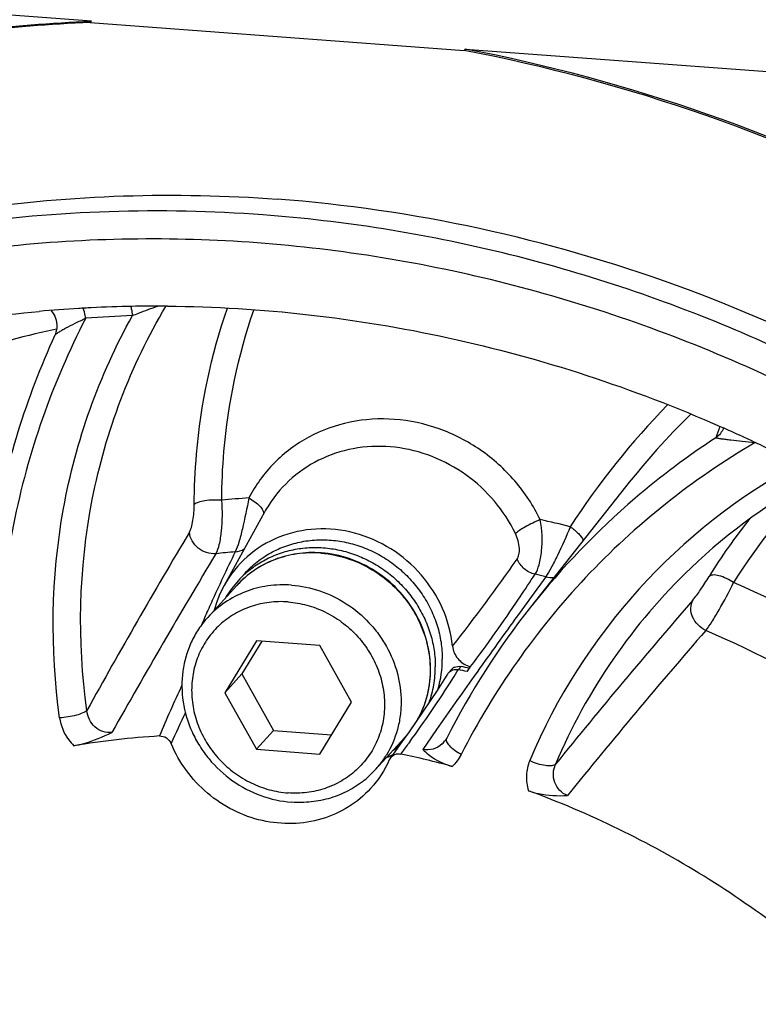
# Model space of a CAD drawing. Header units: millimetres. Extents: x 0 to 420, y 0 to 297.
# Tile 7 of 49: x 142 to 155, y 54 to 71. Entities that reach past the tile are written whole.
import ezdxf

# ---------------------------------------------------------------- set-up
doc = ezdxf.new("R2010")
doc.units = ezdxf.units.MM
doc.header["$LTSCALE"] = 23.1
doc.layers.add('COMPONENTS', color=7, linetype='CONTINUOUS')

msp = doc.modelspace()

# ---------------------------------------------------------------- linework, layer by layer
at = {"layer": 'COMPONENTS', "color": 7, "linetype": 'CONTINUOUS'}
for p, q in [((143.61304, 71.13638), (124.3172, 72.57626)), ((143.61304, 71.13638), (143.59284, 71.11419)), ((143.59284, 71.11419), (150.19522, 70.62151)), ((150.21542, 70.64369), (150.19522, 70.62151)), ((150.21542, 70.64369), (169.51126, 69.20381)), ((142.96735, 65.59238), (142.96738, 65.59244)), ((154.72501, 63.97657), (154.77646, 63.95381)), ((155.28599, 63.72105), (155.33344, 63.69868)), ((153.04335, 62.91212), (151.36717, 60.79125)), ((146.6718, 62.46895), (145.95544, 61.17044)), ((146.6718, 62.46895), (146.64669, 62.42215)), ((146.20378, 61.25746), (146.327, 61.39277)), ((146.18184, 61.17396), (145.66774, 60.60943)), ((146.52707, 60.19602), (145.96858, 59.27964)), ((146.62293, 60.18887), (146.27159, 59.61237)), ((147.64435, 60.11265), (146.52707, 60.19602)), ((148.20315, 59.11289), (147.64435, 60.11265)), ((149.96912, 59.6887), (149.91861, 59.63323)), ((150.24852, 59.65222), (150.25502, 59.66197)), ((150.30046, 59.73029), (150.30693, 59.74006)), ((145.96858, 59.27964), (146.27159, 59.61237)), ((146.27159, 59.61237), (146.83039, 58.61261)), ((145.96858, 59.27964), (146.52738, 58.27988)), ((147.64466, 58.19651), (148.20315, 59.11289)), ((149.34926, 58.76933), (149.22404, 58.58925)), ((146.52738, 58.27988), (146.83039, 58.61261)), ((146.83039, 58.61261), (147.85181, 58.53639)), ((149.22404, 58.58925), (149.09732, 58.41072)), ((149.1393, 58.48074), (148.62519, 57.9162)), ((149.86421, 58.44254), (149.8641, 58.44239)), ((146.52738, 58.27988), (147.64466, 58.19651)), ((148.82254, 58.17968), (148.82044, 58.17623))]:
    msp.add_line(p, q, dxfattribs=at)
at = {"layer": 'COMPONENTS', "color": 9, "linetype": 'CONTINUOUS'}
for p, q in [((142.99839, 65.70067), (142.94517, 65.68891)), ((151.63596, 61.32594), (151.38445, 60.98086)), ((151.38445, 60.98086), (151.13712, 60.63957)), ((151.15708, 60.93402), (151.18148, 60.97024)), ((150.09332, 59.68663), (150.14382, 59.74209)), ((150.42393, 59.64452), (150.36881, 59.56693)), ((149.70746, 58.62827), (149.46367, 58.27859)), ((149.23583, 58.41153), (149.20885, 58.37431))]:
    msp.add_line(p, q, dxfattribs=at)
at = {"layer": 'COMPONENTS', "color": 7, "linetype": 'CONTINUOUS'}
for points in [[(142.90044, 66.02315), (142.90539, 66.01797), (142.92746, 65.99036), (142.9474, 65.96016), (142.96493, 65.92737), (142.97961, 65.89222), (142.99108, 65.85489), (142.99902, 65.81537), (143.00296, 65.77383), (143.00243, 65.73087), (142.99708, 65.68725), (142.98661, 65.64345), (142.97086, 65.60025), (142.96737, 65.59242)], [(149.89952, 59.60803), (149.83483, 59.50508), (149.71578, 59.31883), (149.59515, 59.13412), (149.47297, 58.95095), (149.34926, 58.76933)], [(149.88642, 58.47962), (149.88086, 58.46917), (149.86413, 58.44243)], [(149.09732, 58.41072), (148.9691, 58.23375), (148.89212, 58.12923)]]:
    msp.add_lwpolyline(points, dxfattribs=at)
for centre, radius, start, end in [((144.46297, 40.8378), 30.33032, 62.364215, 79.105907), ((144.48317, 40.85999), 30.33031, 62.364212, 79.105911), ((144.75696, 42.86795), 23.23668, 93.377026, 95.098824), ((144.76247, 42.7808), 23.324, 93.106466, 93.377926), ((144.76372, 42.75783), 23.347, 92.830601, 93.106465), ((144.76741, 42.67592), 23.429, 91.062128, 92.829722), ((144.7695, 42.57424), 23.5307, 89.975774, 91.062633), ((144.76955, 42.51305), 23.59189, 89.552449, 89.975962), ((144.25958, 40.3201), 27.53854, 60.55124, 67.064405), ((144.00336, 39.89979), 27.51054, 37.993561, 66.028522), ((144.37353, 40.50754), 25.65051, 65.145947, 66.073522), ((144.36129, 40.48104), 25.6797, 64.822641, 65.145996), ((144.31581, 40.38567), 25.78535, 62.888024, 64.704788), ((161.35552, 53.96945), 10.37616, 118.088099, 133.622181), ((148.62152, 61.39281), 2.22699, 147.41455, 151.103671), ((147.52324, 59.78835), 1.96545, 85.732393, 85.994788), ((147.50176, 60.07531), 1.75563, 131.718417, 137.673664), ((147.5031, 60.07378), 1.75767, 131.52907, 131.717739), ((147.5049, 60.0731), 1.75944, 137.689241, 149.884401), ((147.67525, 60.22432), 1.96288, 151.192016, 164.911897), ((162.29266, 52.1627), 13.92186, 141.698143, 153.016002), ((147.93087, 59.86904), 1.87833, 343.979355, 0.08828), ((150.04841, 59.51507), 0.17553, 137.682177, 148.020632), ((150.09895, 59.57042), 0.17562, 123.926192, 137.664012), ((150.09904, 59.56996), 0.17605, 115.906037, 123.868172), ((146.51038, 43.16256), 16.90806, 77.227167, 77.765833), ((146.56131, 43.21999), 16.90604, 77.287003, 77.76586), ((129.33761, 73.6213), 25.14759, 326.282654, 326.469596), ((150.38533, 60.0841), 0.35281, 252.110839, 257.163165), ((145.76119, 43.38991), 15.1552, 93.582282, 99.340418), ((147.85786, 59.64765), 1.73314, 317.678164, 319.933161), ((147.91639, 59.69974), 1.76502, 305.465446, 310.099847), ((147.35268, 59.0749), 1.72101, 317.680084, 324.847503), ((147.34496, 59.08023), 1.73039, 324.850477, 328.504988), ((148.04746, 59.8879), 1.91703, 293.981233, 297.724443), ((149.03634, 58.02224), 0.17952, 143.430858, 156.195047), ((145.68394, 42.18778), 16.36549, 74.776488, 78.027167), ((147.35041, 59.0775), 1.72443, 308.826911, 317.667073)]:
    msp.add_arc(centre, radius, start, end, dxfattribs=at)
at = {"layer": 'COMPONENTS', "color": 9, "linetype": 'CONTINUOUS'}
for centre, radius, start, end in [((145.20941, 43.27524), 22.67965, 92.203322, 94.292101), ((164.06425, 54.39168), 14.31904, 135.864946, 146.907759), ((163.97804, 54.26913), 13.93804, 134.566139, 141.676465), ((165.63937, 60.15013), 11.58269, 160.707247, 161.722139), ((162.23933, 52.16896), 13.87855, 123.194507, 130.564668), ((161.20379, 53.92813), 10.6909, 118.505614, 157.148143), ((163.31058, 56.06803), 9.81889, 134.109063, 148.323652), ((147.63468, 45.54829), 17.21552, 94.134193, 95.735492), ((162.19412, 52.22968), 13.80302, 130.585987, 141.662772), ((147.5441, 44.30287), 18.46942, 75.822152, 77.508072), ((163.19173, 55.98362), 10.18796, 141.346035, 148.318319), ((248.76382, 0.52371), 120.37072, 149.2260817, 150.9533054), ((251.80732, -2.038), 123.70102, 148.9668207, 150.6580576), ((147.52302, 45.38573), 16.43772, 94.785253, 95.975656), ((175.40364, 47.4714), 32.55783, 153.956258, 154.861461), ((147.51408, 59.78462), 1.96432, 85.478673, 85.732366), ((124.40659, 80.29144), 32.58998, 321.720316, 325.088787), ((122.68878, 80.15678), 34.35051, 326.044291, 326.846401), ((147.43796, 44.16054), 17.67128, 76.257401, 76.886347), ((161.35265, 53.99217), 10.35775, 133.7021, 157.135693), ((176.57437, 46.93918), 33.84376, 154.887752, 155.432473), ((147.20968, 43.44061), 19.39677, 47.636957, 66.466811), ((179.4613, 45.59573), 37.02792, 155.399133, 155.870263), ((235.74152, -9.77001), 107.88766, 139.0670508, 141.0745979), ((164.17259, 52.44729), 20.27415, 155.878152, 156.289558), ((159.00508, 54.71668), 14.63028, 156.289173, 156.85673), ((278.92266, -31.70302), 157.65879, 144.1467226, 144.591634), ((238.35986, -12.39188), 111.06073, 139.0624728, 141.0242907), ((147.1238, 43.34777), 18.54489, 48.054684, 66.69086), ((131.22384, 71.45987), 22.2411, 327.554514, 328.038729), ((130.93449, 71.64535), 22.58479, 324.129058, 327.551228), ((279.82825, -32.34854), 158.7709, 144.6254626, 145.0398305), ((162.77378, 51.06777), 19.44255, 154.590457, 157.476452), ((163.67256, 50.14033), 20.39121, 154.470085, 156.16019), ((147.86741, 59.639), 1.72025, 317.676855, 319.933715), ((149.51987, 58.6825), 0.4197, 312.94356, 325.103257), ((149.93418, 58.45549), 0.05349, 153.200211, 161.836265), ((131.2072, 71.44855), 22.24848, 323.444299, 324.009854)]:
    msp.add_arc(centre, radius, start, end, dxfattribs=at)
at = {"layer": 'COMPONENTS', "color": 7, "linetype": 'CONTINUOUS'}
for points, knots in [([(135.27735, 69.46682), (136.60165, 69.96074), (139.34962, 70.73964), (142.18513, 71.07659), (143.61304, 71.13638)], [0, 0, 0, 0, 0.49722832, 1, 1, 1, 1]), ([(143.59284, 71.11419), (142.16936, 71.0546), (139.3426, 70.71936), (136.60262, 69.94492), (135.28188, 69.45385)], [0, 0, 0, 0, 0.50276324, 1, 1, 1, 1]), ([(127.6743, 60.58877), (128.84905, 61.87885), (131.52295, 64.19939), (136.24728, 66.66456), (141.46772, 68.01442), (145.0898, 68.12831), (146.8945, 67.99363)], [0, 0, 0, 0, 0.24598852, 0.49379495, 0.74485899, 1, 1, 1, 1]), ([(166.12288, 25.57872), (166.89068, 26.42189), (168.30131, 28.23221), (169.98165, 31.24316), (171.19607, 34.49341), (172.16547, 39.07033), (172.0959, 45.07157), (170.35009, 50.86538), (168.0493, 55.14301), (165.88965, 58.12806), (163.34862, 60.81037), (159.5337, 63.90242), (154.09379, 66.76622), (149.29189, 67.81474), (146.8945, 67.99363)], [0, 0, 0, 0, 0.05971651, 0.11962639, 0.1799057, 0.24069807, 0.3638523, 0.48959604, 0.55341179, 0.61758387, 0.68194664, 0.7463205, 0.87410953, 1, 1, 1, 1]), ([(146.642, 67.71636), (144.83747, 67.85101), (141.21569, 67.73718), (135.99556, 66.38759), (131.27145, 63.92272), (128.59747, 61.60256), (127.42277, 60.31258)], [0, 0, 0, 0, 0.25513307, 0.5062008, 0.75400993, 1, 1, 1, 1]), ([(154.99124, 65.68153), (153.66065, 66.24432), (150.92012, 67.15525), (148.06737, 67.60999), (146.642, 67.71636)], [0, 0, 0, 0, 0.50267754, 1, 1, 1, 1]), ([(146.54106, 67.22222), (145.04443, 67.3339), (142.04417, 67.28964), (137.66412, 66.4021), (133.57663, 64.72304), (131.12907, 63.10428), (130.00438, 62.18936)], [0, 0, 0, 0, 0.2546484, 0.50582794, 0.7539973, 1, 1, 1, 1]), ([(155.18039, 65.03749), (153.8099, 65.6447), (150.97804, 66.62668), (148.01931, 67.11191), (146.54106, 67.22222)], [0, 0, 0, 0, 0.502787, 1, 1, 1, 1]), ([(144.95383, 66.10422), (146.61761, 66.09122), (149.97382, 65.70966), (153.18157, 64.65733), (154.72501, 63.97657)], [0, 0, 0, 0, 0.496556, 1, 1, 1, 1]), ([(136.96131, 64.73929), (137.41889, 64.90668), (139.28151, 65.51866), (141.22497, 65.88177), (142.69183, 66.01268)], [0, 0, 0, 0, 0.24860001, 1, 1, 1, 1]), ([(142.96735, 65.59233), (142.46074, 64.48734), (141.7269, 62.11791), (141.60824, 59.64269), (141.6967, 58.41132)], [0, 0, 0, 0, 0.49613254, 1, 1, 1, 1]), ([(151.10161, 62.08971), (150.90488, 62.49635), (150.29775, 63.21699), (149.20916, 63.64547), (148.31667, 63.63205), (147.68674, 63.44641), (147.14067, 63.09706), (146.85908, 62.77052), (146.74508, 62.59217)], [0, 0, 0, 0, 0.25678651, 0.51126967, 0.63627515, 0.75886094, 0.87967528, 1, 1, 1, 1]), ([(149.9896, 60.10193), (149.96576, 60.33033), (149.84262, 60.78618), (149.46183, 61.3834), (148.9213, 61.84706), (148.27353, 62.1308), (147.58153, 62.20576), (146.91378, 62.06142), (146.33996, 61.71034), (146.06055, 61.36102), (145.9553, 61.17018)], [0, 0, 0, 0, 0.12616047, 0.25455069, 0.38367667, 0.51172562, 0.63729685, 0.75991322, 0.88027266, 1, 1, 1, 1]), ([(146.32701, 61.39278), (146.39171, 61.46383), (146.53338, 61.59575), (146.77583, 61.75652), (147.04291, 61.87684), (147.32828, 61.95387), (147.62526, 61.98592), (147.92697, 61.9723), (148.2264, 61.91341), (148.51666, 61.81066), (148.79107, 61.66646), (149.04331, 61.48416), (149.26759, 61.26796), (149.45874, 61.02284), (149.61234, 60.75445), (149.72482, 60.46892), (149.79355, 60.17291), (149.80918, 59.97178), (149.8092, 59.87193)], [0, 0, 0, 0, 0.05968099, 0.11958421, 0.17990907, 0.24081244, 0.30239424, 0.36468955, 0.4276675, 0.49123618, 0.55525229, 0.61953456, 0.68387948, 0.74807831, 0.81193451, 0.87528023, 0.93799111, 1, 1, 1, 1]), ([(129.60522, 61.85677), (128.70757, 61.09075), (127.03166, 59.41052), (124.95427, 56.51727), (123.35853, 53.31561), (122.28074, 49.8785), (121.74409, 46.28295), (121.75979, 42.60943), (122.32663, 38.93964), (123.43126, 35.35491), (125.04869, 31.93437), (127.14252, 28.75355), (129.66699, 25.8821), (133.51832, 22.56164), (139.09556, 19.47723), (144.06715, 18.3541), (146.5491, 18.16889)], [0, 0, 0, 0, 0.05980141, 0.11965046, 0.17975776, 0.24030867, 0.30144592, 0.36325706, 0.42576816, 0.48894357, 0.55269083, 0.61686985, 0.68130534, 0.7458018, 0.87387392, 1, 1, 1, 1]), ([(147.66052, 61.749), (147.52191, 61.75871), (147.24356, 61.74874), (146.84229, 61.64348), (146.47863, 61.45267), (146.27252, 61.27354), (146.18184, 61.17396)], [0, 0, 0, 0, 0.25441158, 0.50530801, 0.75341921, 1, 1, 1, 1]), ([(146.33777, 61.3896), (146.40691, 61.45084), (146.55556, 61.56288), (146.80267, 61.69446), (147.06921, 61.78727), (147.34935, 61.83931), (147.63711, 61.84954), (147.92634, 61.81781), (148.21089, 61.74483), (148.48472, 61.63221), (148.74203, 61.48235), (148.97737, 61.29846), (149.18576, 61.08444), (149.36277, 60.84482), (149.50464, 60.58468), (149.60832, 60.30951), (149.67159, 60.02521), (149.68596, 59.83238), (149.68597, 59.73662)], [0, 0, 0, 0, 0.05968145, 0.11969646, 0.18020706, 0.24132984, 0.30312676, 0.36560136, 0.42870043, 0.49231992, 0.55631457, 0.62050993, 0.68471619, 0.7487427, 0.81241258, 0.87557656, 0.93812501, 1, 1, 1, 1]), ([(149.36545, 58.79241), (149.44527, 58.93275), (149.56722, 59.23938), (149.62091, 59.73365), (149.54488, 60.23266), (149.3451, 60.70347), (149.03542, 61.11612), (148.63591, 61.44436), (148.17251, 61.66707), (147.83708, 61.73585), (147.6695, 61.74835)], [0, 0, 0, 0, 0.12040827, 0.24250663, 0.36667675, 0.49276043, 0.62011017, 0.74776204, 0.87467441, 1, 1, 1, 1]), ([(147.14615, 61.17896), (147.00734, 61.18932), (146.72873, 61.18056), (146.32719, 61.07673), (145.96379, 60.88714), (145.75811, 60.70865), (145.66774, 60.60942)], [0, 0, 0, 0, 0.25514429, 0.50620197, 0.75401247, 1, 1, 1, 1]), ([(147.14615, 61.17896), (147.31612, 61.16627), (147.6566, 61.09577), (148.12614, 60.86731), (148.46288, 60.5862), (148.68564, 60.31812), (148.87281, 60.02714), (149.03591, 59.62791), (149.09279, 59.20365), (149.07075, 58.86953), (149.00544, 58.54732), (148.90714, 58.31848), (148.82254, 58.17968)], [0, 0, 0, 0, 0.12541057, 0.2526294, 0.3806677, 0.44473394, 0.50855359, 0.63470022, 0.75860877, 0.81978429, 0.88039595, 1, 1, 1, 1]), ([(147.08559, 60.88247), (146.97512, 60.89072), (146.75357, 60.886), (146.4317, 60.81378), (146.13458, 60.67912), (145.87402, 60.48704), (145.66025, 60.24501), (145.50166, 59.96251), (145.40435, 59.65068), (145.37192, 59.32169), (145.40539, 58.98826), (145.50327, 58.66315), (145.66165, 58.3587), (145.87443, 58.08642), (146.13347, 57.8566), (146.429, 57.67796), (146.74969, 57.55732), (146.97408, 57.51842), (147.08614, 57.51006)], [0, 0, 0, 0, 0.06245722, 0.12400437, 0.18478485, 0.24505738, 0.30516967, 0.36549509, 0.42637138, 0.48804479, 0.55063352, 0.61411443, 0.67833212, 0.74302602, 0.8078688, 0.87251426, 0.93663874, 1, 1, 1, 1]), ([(147.08559, 60.88247), (147.19765, 60.87411), (147.42204, 60.83521), (147.74273, 60.71457), (148.03827, 60.53593), (148.2973, 60.30611), (148.51008, 60.03383), (148.66846, 59.72938), (148.76634, 59.40427), (148.79981, 59.07084), (148.76738, 58.74185), (148.67007, 58.43002), (148.51148, 58.14752), (148.29771, 57.90549), (148.03715, 57.71341), (147.74003, 57.57875), (147.41816, 57.50653), (147.19661, 57.50181), (147.08614, 57.51006)], [0, 0, 0, 0, 0.06336126, 0.12748574, 0.1921312, 0.25697398, 0.32166788, 0.38588557, 0.44936648, 0.51195521, 0.57362862, 0.63450491, 0.69483033, 0.75494262, 0.81521515, 0.87599563, 0.93754278, 1, 1, 1, 1]), ([(145.66774, 60.60942), (145.60868, 60.54457), (145.50016, 60.40531), (145.37088, 60.17371), (145.27745, 59.92369), (145.20287, 59.57161), (145.20821, 59.10996), (145.34247, 58.66428), (145.51949, 58.3352), (145.74082, 58.02918), (146.0906, 57.70536), (146.59286, 57.44121), (146.96236, 57.36043), (147.14678, 57.34667)], [0, 0, 0, 0, 0.05973309, 0.11965949, 0.17995563, 0.24076503, 0.3639533, 0.48973213, 0.5535657, 0.61775562, 0.74624927, 0.87407017, 1, 1, 1, 1]), ([(127.42277, 60.31258), (126.65494, 59.4694), (125.24409, 57.65917), (123.56353, 54.64821), (122.3489, 51.39794), (121.37925, 46.82093), (121.44859, 40.81951), (123.19428, 35.02547), (125.49505, 30.74766), (127.65472, 27.76248), (130.19578, 25.08006), (134.0108, 21.98788), (139.45082, 19.12401), (144.25279, 18.07547), (146.65017, 17.89658)], [0, 0, 0, 0, 0.05971678, 0.1196269, 0.17990636, 0.24069885, 0.36385339, 0.48959755, 0.55341364, 0.61758602, 0.68194895, 0.74632313, 0.87411305, 1, 1, 1, 1]), ([(149.9896, 60.10193), (149.99776, 60.02374), (150.06295, 59.86881), (150.20116, 59.77276), (150.27695, 59.74834)], [0, 0, 0, 0, 0.49677393, 1, 1, 1, 1]), ([(149.57896, 59.10953), (149.61446, 59.20921), (149.66831, 59.41636), (149.68599, 59.6296), (149.68597, 59.73662)], [0, 0, 0, 0, 0.4971621, 1, 1, 1, 1]), ([(143.30146, 58.34417), (143.36139, 58.35404), (143.59441, 58.40705), (143.81566, 58.50099), (143.9758, 58.57806)], [0, 0, 0, 0, 0.25471458, 1, 1, 1, 1]), ([(144.81427, 58.5155), (144.85687, 58.51817), (144.94621, 58.49317), (145.00457, 58.42215), (145.02114, 58.38207)], [0, 0, 0, 0, 0.49598896, 1, 1, 1, 1]), ([(148.54375, 57.58912), (148.42928, 57.46339), (148.16249, 57.24152), (147.52495, 56.9553), (146.5995, 56.93612), (145.60768, 57.43872), (145.15952, 58.04729), (145.02114, 58.38207)], [0, 0, 0, 0, 0.12015135, 0.24151981, 0.48874982, 0.74402034, 1, 1, 1, 1]), ([(149.46367, 58.27859), (149.52775, 58.21606), (149.68445, 58.08711), (149.87354, 58.00829), (149.98119, 57.97901)], [0, 0, 0, 0, 0.44520915, 1, 1, 1, 1]), ([(148.89215, 58.1292), (148.91241, 58.15652), (148.97133, 58.20077), (149.04459, 58.20454), (149.07892, 58.19726)], [0, 0, 0, 0, 0.49215702, 1, 1, 1, 1]), ([(148.43158, 57.73409), (148.34391, 57.66355), (148.1534, 57.53881), (147.83578, 57.40953), (147.49574, 57.34129), (147.26292, 57.338), (147.14678, 57.34667)], [0, 0, 0, 0, 0.24600758, 0.49418375, 0.74537519, 1, 1, 1, 1]), ([(151.33054, 57.54904), (151.38836, 57.52787), (151.61285, 57.46402), (151.84907, 57.45634), (152.01984, 57.46431)], [0, 0, 0, 0, 0.26480778, 1, 1, 1, 1]), ([(157.18328, 53.92072), (156.34184, 54.7148), (154.50021, 56.13347), (152.41063, 57.15345), (151.33059, 57.54902)], [0, 0, 0, 0, 0.50146932, 1, 1, 1, 1])]:
    msp.add_open_spline(points, degree=3, knots=knots, dxfattribs=at)
at = {"layer": 'COMPONENTS', "color": 9, "linetype": 'CONTINUOUS'}
for points, knots in [([(143.53281, 58.96637), (143.36199, 60.1971), (143.41293, 62.70586), (144.3046, 65.05739), (144.9282, 66.10137)], [0, 0, 0, 0, 0.50538545, 1, 1, 1, 1]), ([(143.51083, 65.89122), (143.50839, 65.90738), (143.49825, 65.96646), (143.48382, 66.025), (143.46904, 66.06604)], [0, 0, 0, 0, 0.27247568, 1, 1, 1, 1]), ([(144.30858, 66.09357), (144.31182, 66.08197), (144.32468, 66.0308), (144.33298, 65.97856), (144.33761, 65.93812)], [0, 0, 0, 0, 0.22830339, 1, 1, 1, 1]), ([(144.33761, 65.93812), (144.37375, 65.95287), (144.52224, 66.01207), (144.67234, 66.06749), (144.78727, 66.10481)], [0, 0, 0, 0, 0.24413278, 1, 1, 1, 1]), ([(145.42897, 62.6005), (145.43049, 62.89745), (145.48307, 64.07279), (145.72691, 65.24005), (146.01359, 66.07115)], [0, 0, 0, 0, 0.25248782, 1, 1, 1, 1]), ([(143.51204, 65.89129), (143.21713, 65.32053), (142.70407, 64.13148), (142.01928, 61.61883), (141.9004, 59.63475), (141.99421, 58.32908)], [0, 0, 0, 0, 0.24722274, 0.49626073, 1, 1, 1, 1]), ([(143.05114, 58.83467), (142.88177, 60.05489), (142.91662, 62.53897), (143.74906, 64.88501), (144.33748, 65.93812)], [0, 0, 0, 0, 0.50524366, 1, 1, 1, 1]), ([(142.96739, 65.59245), (142.97178, 65.60185), (142.9963, 65.61916), (143.03728, 65.64832), (143.09596, 65.68287), (143.19232, 65.73679), (143.33148, 65.80776), (143.44849, 65.86299), (143.51084, 65.89122)], [0, 0, 0, 0, 0.05000783, 0.13659855, 0.24759362, 0.37599137, 0.67000128, 1, 1, 1, 1]), ([(145.91423, 62.67763), (145.9157, 62.96502), (145.96667, 64.10248), (146.20305, 65.23208), (146.48095, 66.03624)], [0, 0, 0, 0, 0.25249254, 1, 1, 1, 1]), ([(142.94517, 65.68891), (141.7854, 65.43112), (139.51828, 64.71043), (137.42088, 63.58621), (136.44067, 62.93605)], [0, 0, 0, 0, 0.50250603, 1, 1, 1, 1]), ([(151.53908, 62.33505), (151.42048, 62.58019), (151.11624, 63.04228), (150.50091, 63.59435), (149.76879, 63.97077), (148.97433, 64.1419), (148.17693, 64.09368), (147.43756, 63.82733), (146.81489, 63.36271), (146.51091, 62.9442), (146.39357, 62.71902)], [0, 0, 0, 0, 0.12875592, 0.25814664, 0.38682784, 0.5136126, 0.63786458, 0.75969192, 0.87994014, 1, 1, 1, 1]), ([(155.33199, 63.6952), (154.78017, 63.37102), (153.72094, 62.64611), (151.83908, 60.91418), (150.71954, 59.32252), (150.14144, 58.18742)], [0, 0, 0, 0, 0.25079759, 0.50082489, 1, 1, 1, 1]), ([(154.6411, 63.78278), (154.65088, 63.77729), (154.68362, 63.77361), (154.74035, 63.76327), (154.81751, 63.75399), (154.94146, 63.73874), (155.11398, 63.71942), (155.25633, 63.70381), (155.33085, 63.69573)], [0, 0, 0, 0, 0.04840808, 0.13749758, 0.25157801, 0.38229555, 0.67667796, 1, 1, 1, 1]), ([(145.34215, 62.11161), (145.35814, 62.13842), (145.38303, 62.20759), (145.41803, 62.37042), (145.42849, 62.50644), (145.42897, 62.6005)], [0, 0, 0, 0, 0.18728729, 0.43565982, 1, 1, 1, 1]), ([(145.91423, 62.67763), (145.81491, 62.68556), (145.67296, 62.68267), (145.51145, 62.64716), (145.44797, 62.61932), (145.42897, 62.6005)], [0, 0, 0, 0, 0.59909067, 0.83917559, 1, 1, 1, 1]), ([(145.81175, 61.73413), (145.8399, 61.78524), (145.88108, 61.91751), (145.92975, 62.23269), (145.92962, 62.49583), (145.91423, 62.67763)], [0, 0, 0, 0, 0.18287365, 0.42817001, 1, 1, 1, 1]), ([(146.39357, 62.71902), (146.35797, 62.536), (146.30632, 62.2725), (146.22443, 61.95485), (146.17846, 61.8199), (146.15176, 61.76615)], [0, 0, 0, 0, 0.56801489, 0.81717055, 1, 1, 1, 1]), ([(146.39356, 62.71902), (146.46469, 62.67872), (146.55801, 62.61308), (146.64039, 62.51053), (146.6561, 62.45927), (146.65264, 62.43931)], [0, 0, 0, 0, 0.621382, 0.84604405, 1, 1, 1, 1]), ([(151.53908, 62.33505), (151.44989, 62.29783), (151.32505, 62.23744), (151.18131, 62.15134), (151.12309, 62.10993), (151.10161, 62.08971)], [0, 0, 0, 0, 0.57634778, 0.8240816, 1, 1, 1, 1]), ([(151.44728, 61.37099), (151.48013, 61.42203), (151.52948, 61.55738), (151.58566, 61.88013), (151.57369, 62.15223), (151.53908, 62.33505)], [0, 0, 0, 0, 0.18527055, 0.43205562, 1, 1, 1, 1]), ([(145.81175, 61.73415), (145.70245, 61.72524), (145.47549, 61.79819), (145.35142, 62.00589), (145.34215, 62.11161)], [0, 0, 0, 0, 0.50819605, 1, 1, 1, 1]), ([(151.13168, 61.63998), (151.14768, 61.66289), (151.16923, 61.72676), (151.17663, 61.88217), (151.14068, 62.009), (151.10161, 62.08971)], [0, 0, 0, 0, 0.18030132, 0.42140307, 1, 1, 1, 1]), ([(152.06786, 62.20971), (151.99866, 62.03905), (151.89122, 61.79498), (151.74289, 61.5022), (151.67089, 61.37705), (151.63596, 61.32594)], [0, 0, 0, 0, 0.56102558, 0.81142815, 1, 1, 1, 1]), ([(152.06786, 62.20971), (152.12007, 62.17402), (152.20684, 62.10307), (152.27934, 62.01393), (152.29876, 61.96919)], [0, 0, 0, 0, 0.56455907, 1, 1, 1, 1]), ([(147.66025, 61.7435), (147.52144, 61.75385), (147.24283, 61.7451), (146.84129, 61.64127), (146.47789, 61.45168), (146.27221, 61.27319), (146.18184, 61.17396)], [0, 0, 0, 0, 0.25514222, 0.50620433, 0.75401161, 1, 1, 1, 1]), ([(147.66893, 61.74283), (147.83645, 61.72958), (148.17184, 61.65927), (148.63486, 61.43461), (148.96797, 61.15906), (149.18943, 60.89635), (149.37657, 60.61104), (149.542, 60.21918), (149.60473, 59.8016), (149.5893, 59.47148), (149.53168, 59.15217), (149.44039, 58.92406), (149.36066, 58.78485)], [0, 0, 0, 0, 0.12535904, 0.25250236, 0.38046231, 0.44449752, 0.50829904, 0.63446391, 0.75844958, 0.81967182, 0.88032937, 1, 1, 1, 1]), ([(151.44729, 61.37102), (151.37739, 61.38761), (151.24553, 61.45482), (151.15728, 61.57445), (151.13168, 61.63998)], [0, 0, 0, 0, 0.50521938, 1, 1, 1, 1]), ([(154.23489, 60.91533), (154.28432, 60.97228), (154.38044, 61.11246), (154.47263, 61.25436), (154.52199, 61.33433)], [0, 0, 0, 0, 0.44522066, 1, 1, 1, 1]), ([(154.46187, 60.37908), (154.50028, 60.42763), (154.58091, 60.54677), (154.74944, 60.82625), (154.87369, 61.06011), (154.95443, 61.22413)], [0, 0, 0, 0, 0.18964882, 0.43992073, 1, 1, 1, 1]), ([(154.95443, 61.22413), (154.87394, 61.2767), (154.75279, 61.33669), (154.60136, 61.36437), (154.53877, 61.35042), (154.52199, 61.33433)], [0, 0, 0, 0, 0.62186231, 0.84961384, 1, 1, 1, 1]), ([(150.30982, 59.7394), (150.45573, 59.93671), (150.74557, 60.32968), (151.02126, 60.73272), (151.15708, 60.93402)], [0, 0, 0, 0, 0.50261949, 1, 1, 1, 1]), ([(154.46188, 60.37911), (154.36149, 60.42552), (154.23276, 60.55537), (154.187, 60.76785), (154.2116, 60.87188), (154.23489, 60.91533)], [0, 0, 0, 0, 0.51987244, 0.76828073, 1, 1, 1, 1]), ([(143.53281, 58.96639), (143.51345, 58.94694), (143.4511, 58.91478), (143.29204, 58.86219), (143.15101, 58.8406), (143.05117, 58.83434)], [0, 0, 0, 0, 0.16304561, 0.4055458, 1, 1, 1, 1]), ([(143.97581, 58.57807), (143.92282, 58.57071), (143.81094, 58.58125), (143.62003, 58.69333), (143.5421, 58.85855), (143.5328, 58.96639)], [0, 0, 0, 0, 0.24756885, 0.49921191, 1, 1, 1, 1]), ([(143.05114, 58.83467), (143.07015, 58.69772), (143.14549, 58.51696), (143.26772, 58.3771), (143.30151, 58.34417)], [0, 0, 0, 0, 0.74558353, 1, 1, 1, 1]), ([(150.14103, 58.18765), (150.06748, 58.22861), (149.97178, 58.29546), (149.88885, 58.40034), (149.87717, 58.45336), (149.88336, 58.47217)], [0, 0, 0, 0, 0.63053003, 0.85171957, 1, 1, 1, 1]), ([(149.8058, 58.37527), (149.7612, 58.33385), (149.6513, 58.26985), (149.52341, 58.26556), (149.46359, 58.27861)], [0, 0, 0, 0, 0.49854597, 1, 1, 1, 1]), ([(151.352, 58.07994), (151.3174, 57.99814), (151.27776, 57.81811), (151.30319, 57.63589), (151.33059, 57.54902)], [0, 0, 0, 0, 0.49368304, 1, 1, 1, 1]), ([(151.80876, 58.01674), (151.79123, 57.99984), (151.72759, 57.98256), (151.57038, 57.99324), (151.43985, 58.0377), (151.35186, 58.07965)], [0, 0, 0, 0, 0.15357239, 0.38528967, 1, 1, 1, 1]), ([(152.01988, 57.46431), (151.96861, 57.48422), (151.87359, 57.54755), (151.78468, 57.69193), (151.7599, 57.85836), (151.78635, 57.9673), (151.80876, 58.01674)], [0, 0, 0, 0, 0.25101808, 0.50239408, 0.75226507, 1, 1, 1, 1])]:
    msp.add_open_spline(points, degree=3, knots=knots, dxfattribs=at)
for points in [[(154.77616, 63.9469), (154.74783, 63.88196), (154.6993, 63.82317), (154.6411, 63.78277)], [(146.15176, 61.76615), (146.20804, 61.77107), (146.26492, 61.78849), (146.31316, 61.81789)], [(151.63596, 61.32594), (151.68277, 61.31357), (151.73255, 61.30903), (151.78071, 61.31395)], [(150.14144, 58.18742), (150.10168, 58.10934), (150.04676, 58.0372), (149.98127, 57.97899)]]:
    msp.add_open_spline(points, degree=3, dxfattribs=at)
at = {"layer": 'COMPONENTS', "color": 7, "linetype": 'CONTINUOUS'}
for points in [[(149.91862, 59.63324), (149.93894, 59.65556), (149.96607, 59.67289), (149.99478, 59.68219)], [(149.99478, 59.68219), (150.02606, 59.69232), (150.06119, 59.6936), (150.09332, 59.68663)], [(150.02212, 59.72833), (150.05884, 59.74617), (150.10393, 59.75074), (150.14382, 59.74209)], [(148.87209, 58.0947), (148.79113, 57.91078), (148.67902, 57.73772), (148.54375, 57.58912)]]:
    msp.add_open_spline(points, degree=3, dxfattribs=at)

doc.saveas('drawing.dxf')
